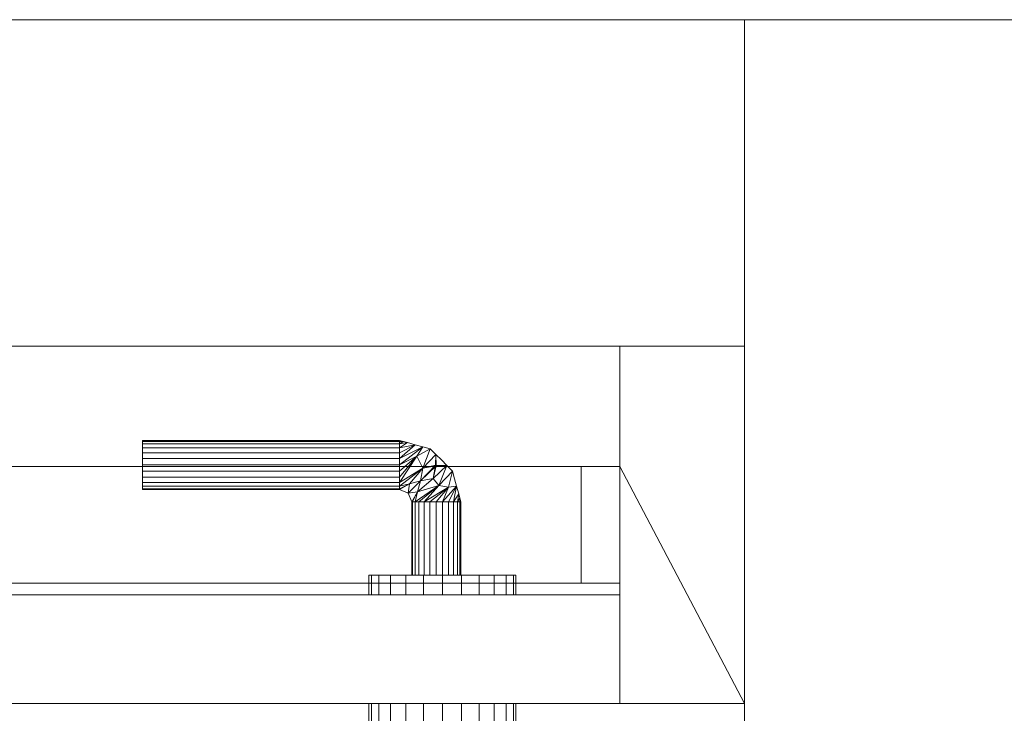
# Model space of a CAD drawing. Header units: inches. Extents: x 361 to 802, y -362 to 528.
# Tile 5 of 256: x 497 to 513, y -236 to -225. Entities that reach past the tile are written whole.
import ezdxf

# ---------------------------------------------------------------- set-up
doc = ezdxf.new("R2010")
doc.units = ezdxf.units.IN
doc.header["$MEASUREMENT"] = 0
for name, color, linetype, lineweight in [('A-DOOR', 31, 'Continuous', 13), ('A-DOOR-FRAM', 31, 'Continuous', 9), ('A-WALL', 113, 'Continuous', 13)]:
    doc.layers.add(name, color=color, linetype=linetype, lineweight=lineweight)

# ---------------------------------------------------------------- blocks, each defined once
blk = doc.blocks.new('Door-Passage-Single-Flush - 36_ x 84_-2162733-3D - Electrical Coordination')
at = {"layer": 'A-DOOR', "lineweight": 9}
mesh = blk.add_polyface(dxfattribs=at)
corners = [(-13.964, 5.565, 40), (-14.004, 5.565, 40.306), (-14.122, 5.565, 40.591), (-14.31, 5.565, 40.835), (-14.555, 5.565, 41.023), (-14.84, 5.565, 41.141), (-15.145, 5.565, 41.181), (-15.451, 5.565, 41.141), (-15.736, 5.565, 41.023), (-15.98, 5.565, 40.835), (-16.168, 5.565, 40.591), (-16.286, 5.565, 40.306), (-16.326, 5.565, 40), (-16.326, 5.25, 40), (-16.286, 5.25, 40.306), (-16.168, 5.25, 40.591), (-15.98, 5.25, 40.835), (-15.736, 5.25, 41.023), (-15.451, 5.25, 41.141), (-15.145, 5.25, 41.181), (-14.84, 5.25, 41.141), (-14.555, 5.25, 41.023), (-14.31, 5.25, 40.835), (-14.122, 5.25, 40.591), (-14.004, 5.25, 40.306), (-13.964, 5.25, 40)]
mesh.append_faces([[corners[k] for k in face] for face in [(13, 14, 11, 12), (0, 1, 24, 25)]], dxfattribs={"vtx1": -1})
mesh.append_faces([[corners[k] for k in face] for face in [(14, 15, 10, 11), (16, 17, 8, 9), (15, 16, 9, 10), (17, 18, 7, 8), (6, 7, 18, 19), (19, 20, 5, 6), (20, 21, 4, 5), (22, 23, 2, 3), (21, 22, 3, 4), (23, 24, 1, 2)]], dxfattribs={"vtx1": -1, "vtx3": -1})
mesh = blk.add_polyface(dxfattribs=at)
corners = [(-16.326, 5.565, 40), (-16.286, 5.565, 39.694), (-16.168, 5.565, 39.409), (-15.98, 5.565, 39.165), (-15.736, 5.565, 38.977), (-15.451, 5.565, 38.859), (-15.145, 5.565, 38.819), (-14.84, 5.565, 38.859), (-14.555, 5.565, 38.977), (-14.31, 5.565, 39.165), (-14.122, 5.565, 39.409), (-14.004, 5.565, 39.694), (-13.964, 5.565, 40), (-13.964, 5.25, 40), (-14.004, 5.25, 39.694), (-14.122, 5.25, 39.409), (-14.31, 5.25, 39.165), (-14.555, 5.25, 38.977), (-14.84, 5.25, 38.859), (-15.145, 5.25, 38.819), (-15.451, 5.25, 38.859), (-15.736, 5.25, 38.977), (-15.98, 5.25, 39.165), (-16.168, 5.25, 39.409), (-16.286, 5.25, 39.694), (-16.326, 5.25, 40)]
mesh.append_faces([[corners[k] for k in face] for face in [(13, 14, 11, 12), (0, 1, 24, 25)]], dxfattribs={"vtx1": -1})
mesh.append_faces([[corners[k] for k in face] for face in [(14, 15, 10, 11), (16, 17, 8, 9), (15, 16, 9, 10), (17, 18, 7, 8), (6, 7, 18, 19), (19, 20, 5, 6), (20, 21, 4, 5), (22, 23, 2, 3), (21, 22, 3, 4), (23, 24, 1, 2)]], dxfattribs={"vtx1": -1, "vtx3": -1})
at = {"layer": 'A-DOOR', "color": 33, "lineweight": 9}
mesh = blk.add_polyface(dxfattribs=at)
corners = [(18, 3.5, 11.089), (-18, 3.5, 11.089), (-18, 5.25, 11.089), (18, 5.25, 11.089)]
mesh.append_faces([[corners[k] for k in face] for face in [(1, 2, 3, 0)]], dxfattribs={"color": 33})
mesh = blk.add_polyface(dxfattribs=at)
corners = [(-18, 3.5, 11.089), (-18, 3.5, 84), (-18, 5.25, 84), (-18, 5.25, 11.089)]
mesh.append_faces([[corners[k] for k in face] for face in [(0, 1, 2, 3)]], dxfattribs={"color": 33})
mesh = blk.add_polyface(dxfattribs=at)
corners = [(-18, 3.5, 84), (18, 3.5, 84), (18, 5.25, 84), (-18, 5.25, 84)]
mesh.append_faces([[corners[k] for k in face] for face in [(3, 0, 1, 2)]], dxfattribs={"color": 33})
mesh = blk.add_polyface(dxfattribs=at)
corners = [(-18, 5.25, 84), (18, 5.25, 84), (18, 5.25, 11.089), (-18, 5.25, 11.089)]
mesh.append_faces([[corners[k] for k in face] for face in [(2, 3, 0, 1)]], dxfattribs={"color": 33})
at = {"layer": 'A-DOOR', "lineweight": 9}
mesh = blk.add_polyface(dxfattribs=at)
corners = [(-16.326, 5.25, 40), (-16.286, 5.25, 39.694), (-16.168, 5.25, 39.409), (-15.98, 5.25, 39.165), (-15.736, 5.25, 38.977), (-15.451, 5.25, 38.859), (-15.145, 5.25, 38.819), (-14.84, 5.25, 38.859), (-14.555, 5.25, 38.977), (-14.31, 5.25, 39.165), (-14.122, 5.25, 39.409), (-14.004, 5.25, 39.694), (-13.964, 5.25, 40), (-14.004, 5.25, 40.306), (-14.122, 5.25, 40.591), (-14.31, 5.25, 40.835), (-14.555, 5.25, 41.023), (-14.84, 5.25, 41.141), (-15.145, 5.25, 41.181), (-15.451, 5.25, 41.141), (-15.736, 5.25, 41.023), (-15.98, 5.25, 40.835), (-16.168, 5.25, 40.591), (-16.286, 5.25, 40.306)]
mesh.append_faces([[corners[k] for k in face] for face in [(12, 9, 10, 11), (15, 12, 13, 14)]], dxfattribs={"vtx0": -1})
mesh.append_faces([[corners[k] for k in face] for face in [(23, 12, 17, 18)]], dxfattribs={"vtx0": -1, "vtx1": -1, "vtx3": -1})
mesh.append_faces([[corners[k] for k in face] for face in [(12, 23, 0)]], dxfattribs={"vtx0": -1, "vtx2": -1})
mesh.append_faces([[corners[k] for k in face] for face in [(0, 6, 7, 12)]], dxfattribs={"vtx0": -1, "vtx2": -1, "vtx3": -1})
mesh.append_faces([[corners[k] for k in face] for face in [(4, 5, 6)]], dxfattribs={"vtx2": -1})
mesh.append_faces([[corners[k] for k in face] for face in [(7, 8, 9, 12), (2, 3, 4, 6), (0, 1, 2, 6), (15, 16, 17, 12), (18, 19, 20, 23)]], dxfattribs={"vtx2": -1, "vtx3": -1})
mesh.append_faces([[corners[k] for k in face] for face in [(20, 21, 22, 23)]], dxfattribs={"vtx3": -1})
at = {"layer": 'A-DOOR', "color": 33, "lineweight": 9}
mesh = blk.add_polyface(dxfattribs=at)
corners = [(-18, 3.5, 84), (-18, 3.5, 11.089), (18, 3.5, 11.089), (18, 3.5, 84)]
mesh.append_faces([[corners[k] for k in face] for face in [(3, 0, 1, 2)]], dxfattribs={"color": 33})
at = {"layer": 'A-DOOR', "lineweight": 9}
mesh = blk.add_polyface(dxfattribs=at)
corners = [(-16.326, 3.5, 40), (-16.286, 3.5, 40.306), (-16.168, 3.5, 40.591), (-15.98, 3.5, 40.835), (-15.736, 3.5, 41.023), (-15.451, 3.5, 41.141), (-15.145, 3.5, 41.181), (-14.84, 3.5, 41.141), (-14.555, 3.5, 41.023), (-14.31, 3.5, 40.835), (-14.122, 3.5, 40.591), (-14.004, 3.5, 40.306), (-13.964, 3.5, 40), (-14.004, 3.5, 39.694), (-14.122, 3.5, 39.409), (-14.31, 3.5, 39.165), (-14.555, 3.5, 38.977), (-14.84, 3.5, 38.859), (-15.145, 3.5, 38.819), (-15.451, 3.5, 38.859), (-15.736, 3.5, 38.977), (-15.98, 3.5, 39.165), (-16.168, 3.5, 39.409), (-16.286, 3.5, 39.694)]
mesh.append_faces([[corners[k] for k in face] for face in [(7, 12, 1, 6)]], dxfattribs={"vtx0": -1, "vtx1": -1, "vtx2": -1})
mesh.append_faces([[corners[k] for k in face] for face in [(12, 14, 15, 17)]], dxfattribs={"vtx0": -1, "vtx2": -1, "vtx3": -1})
mesh.append_faces([[corners[k] for k in face] for face in [(16, 17, 15), (21, 22, 20), (13, 14, 12), (11, 12, 9, 10)]], dxfattribs={"vtx1": -1})
mesh.append_faces([[corners[k] for k in face] for face in [(0, 1, 12)]], dxfattribs={"vtx1": -1, "vtx2": -1})
mesh.append_faces([[corners[k] for k in face] for face in [(17, 18, 0, 12)]], dxfattribs={"vtx1": -1, "vtx2": -1, "vtx3": -1})
mesh.append_faces([[corners[k] for k in face] for face in [(2, 3, 4, 1)]], dxfattribs={"vtx2": -1})
mesh.append_faces([[corners[k] for k in face] for face in [(18, 19, 20, 22), (22, 23, 0, 18), (7, 8, 9, 12), (4, 5, 6, 1)]], dxfattribs={"vtx2": -1, "vtx3": -1})
mesh = blk.add_polyface(dxfattribs=at)
corners = [(-13.964, 3.185, 40), (-13.964, 3.5, 40), (-14.004, 3.5, 40.306), (-14.122, 3.5, 40.591), (-14.31, 3.5, 40.835), (-14.555, 3.5, 41.023), (-14.84, 3.5, 41.141), (-15.145, 3.5, 41.181), (-15.451, 3.5, 41.141), (-15.736, 3.5, 41.023), (-15.98, 3.5, 40.835), (-16.168, 3.5, 40.591), (-16.286, 3.5, 40.306), (-16.326, 3.5, 40), (-16.326, 3.185, 40), (-16.286, 3.185, 40.306), (-16.168, 3.185, 40.591), (-15.98, 3.185, 40.835), (-15.736, 3.185, 41.023), (-15.451, 3.185, 41.141), (-15.145, 3.185, 41.181), (-14.84, 3.185, 41.141), (-14.555, 3.185, 41.023), (-14.31, 3.185, 40.835), (-14.122, 3.185, 40.591), (-14.004, 3.185, 40.306)]
mesh.append_faces([[corners[k] for k in face] for face in [(15, 12, 13, 14), (2, 25, 0, 1)]], dxfattribs={"vtx0": -1})
mesh.append_faces([[corners[k] for k in face] for face in [(16, 11, 12, 15), (18, 9, 10, 17), (17, 10, 11, 16), (19, 8, 9, 18), (8, 19, 20, 7), (21, 6, 7, 20), (22, 5, 6, 21), (24, 3, 4, 23), (23, 4, 5, 22), (25, 2, 3, 24)]], dxfattribs={"vtx0": -1, "vtx2": -1})
mesh = blk.add_polyface(dxfattribs=at)
corners = [(-16.326, 3.185, 40), (-16.326, 3.5, 40), (-16.286, 3.5, 39.694), (-16.168, 3.5, 39.409), (-15.98, 3.5, 39.165), (-15.736, 3.5, 38.977), (-15.451, 3.5, 38.859), (-15.145, 3.5, 38.819), (-14.84, 3.5, 38.859), (-14.555, 3.5, 38.977), (-14.31, 3.5, 39.165), (-14.122, 3.5, 39.409), (-14.004, 3.5, 39.694), (-13.964, 3.5, 40), (-13.964, 3.185, 40), (-14.004, 3.185, 39.694), (-14.122, 3.185, 39.409), (-14.31, 3.185, 39.165), (-14.555, 3.185, 38.977), (-14.84, 3.185, 38.859), (-15.145, 3.185, 38.819), (-15.451, 3.185, 38.859), (-15.736, 3.185, 38.977), (-15.98, 3.185, 39.165), (-16.168, 3.185, 39.409), (-16.286, 3.185, 39.694)]
mesh.append_faces([[corners[k] for k in face] for face in [(15, 12, 13, 14), (2, 25, 0, 1)]], dxfattribs={"vtx0": -1})
mesh.append_faces([[corners[k] for k in face] for face in [(16, 11, 12, 15), (18, 9, 10, 17), (17, 10, 11, 16), (19, 8, 9, 18), (8, 19, 20, 7), (21, 6, 7, 20), (22, 5, 6, 21), (24, 3, 4, 23), (23, 4, 5, 22), (25, 2, 3, 24)]], dxfattribs={"vtx0": -1, "vtx2": -1})
mesh = blk.add_polyface(dxfattribs=at)
corners = [(-16.326, 3.185, 40), (-16.286, 3.185, 39.694), (-16.168, 3.185, 39.409), (-15.98, 3.185, 39.165), (-15.736, 3.185, 38.977), (-15.451, 3.185, 38.859), (-15.145, 3.185, 38.819), (-14.84, 3.185, 38.859), (-14.555, 3.185, 38.977), (-14.31, 3.185, 39.165), (-14.122, 3.185, 39.409), (-14.004, 3.185, 39.694), (-13.964, 3.185, 40), (-14.004, 3.185, 40.306), (-14.122, 3.185, 40.591), (-14.31, 3.185, 40.835), (-14.555, 3.185, 41.023), (-14.84, 3.185, 41.141), (-15.145, 3.185, 41.181), (-15.451, 3.185, 41.141), (-15.736, 3.185, 41.023), (-15.98, 3.185, 40.835), (-16.168, 3.185, 40.591), (-16.286, 3.185, 40.306)]
mesh.append_faces([[corners[k] for k in face] for face in [(15, 12, 13, 14)]], dxfattribs={"vtx0": -1})
mesh.append_faces([[corners[k] for k in face] for face in [(23, 12, 17, 18)]], dxfattribs={"vtx0": -1, "vtx1": -1, "vtx3": -1})
mesh.append_faces([[corners[k] for k in face] for face in [(12, 23, 0, 7)]], dxfattribs={"vtx0": -1, "vtx2": -1, "vtx3": -1})
mesh.append_faces([[corners[k] for k in face] for face in [(8, 9, 7), (6, 7, 4, 5)]], dxfattribs={"vtx1": -1})
mesh.append_faces([[corners[k] for k in face] for face in [(9, 10, 12, 7)]], dxfattribs={"vtx1": -1, "vtx2": -1, "vtx3": -1})
mesh.append_faces([[corners[k] for k in face] for face in [(10, 11, 12)]], dxfattribs={"vtx2": -1})
mesh.append_faces([[corners[k] for k in face] for face in [(15, 16, 17, 12), (18, 19, 20, 23), (0, 1, 2, 7), (2, 3, 4, 7)]], dxfattribs={"vtx2": -1, "vtx3": -1})
mesh.append_faces([[corners[k] for k in face] for face in [(20, 21, 22, 23)]], dxfattribs={"vtx3": -1})
mesh = blk.add_polyface(dxfattribs=at)
corners = [(-15.441, 3.185, 40), (-15.427, 3.185, 40.102), (-15.388, 3.185, 40.197), (-15.325, 3.185, 40.278), (-15.244, 3.185, 40.341), (-15.149, 3.185, 40.38), (-15.047, 3.185, 40.394), (-14.945, 3.185, 40.38), (-14.85, 3.185, 40.341), (-14.768, 3.185, 40.278), (-14.706, 3.185, 40.197), (-14.667, 3.185, 40.102), (-14.653, 3.185, 40), (-14.667, 3.185, 39.898), (-14.706, 3.185, 39.803), (-14.768, 3.185, 39.722), (-14.85, 3.185, 39.659), (-14.945, 3.185, 39.62), (-15.047, 3.185, 39.606), (-15.149, 3.185, 39.62), (-15.244, 3.185, 39.659), (-15.325, 3.185, 39.722), (-15.388, 3.185, 39.803), (-15.427, 3.185, 39.898)]
mesh.append_faces([[corners[k] for k in face] for face in [(21, 18, 19, 20), (4, 2, 3), (11, 9, 10)]], dxfattribs={"vtx0": -1})
mesh.append_faces([[corners[k] for k in face] for face in [(16, 18, 21, 23), (14, 23, 9, 11), (23, 2, 4, 9)]], dxfattribs={"vtx0": -1, "vtx1": -1, "vtx2": -1, "vtx3": -1})
mesh.append_faces([[corners[k] for k in face] for face in [(9, 4, 5, 6)]], dxfattribs={"vtx0": -1, "vtx3": -1})
mesh.append_faces([[corners[k] for k in face] for face in [(21, 22, 23), (16, 17, 18), (12, 13, 14, 11), (0, 1, 2, 23), (7, 8, 9, 6)]], dxfattribs={"vtx2": -1})
mesh.append_faces([[corners[k] for k in face] for face in [(14, 15, 16, 23)]], dxfattribs={"vtx2": -1, "vtx3": -1})
mesh = blk.add_polyface(dxfattribs=at)
corners = [(-14.653, 3.185, 40), (-14.653, 2.004, 40), (-14.667, 2.004, 39.898), (-14.706, 2.004, 39.803), (-14.768, 2.004, 39.722), (-14.85, 2.004, 39.659), (-14.945, 2.004, 39.62), (-15.047, 2.004, 39.606), (-15.149, 2.004, 39.62), (-15.244, 2.004, 39.659), (-15.325, 2.004, 39.722), (-15.388, 2.004, 39.803), (-15.427, 2.004, 39.898), (-15.441, 2.004, 40), (-15.441, 3.185, 40), (-15.427, 3.185, 39.898), (-15.388, 3.185, 39.803), (-15.325, 3.185, 39.722), (-15.244, 3.185, 39.659), (-15.149, 3.185, 39.62), (-15.047, 3.185, 39.606), (-14.945, 3.185, 39.62), (-14.85, 3.185, 39.659), (-14.768, 3.185, 39.722), (-14.706, 3.185, 39.803), (-14.667, 3.185, 39.898)]
mesh.append_faces([[corners[k] for k in face] for face in [(1, 2, 25, 0)]], dxfattribs={"vtx1": -1})
mesh.append_faces([[corners[k] for k in face] for face in [(11, 12, 15, 16), (9, 10, 17, 18), (10, 11, 16, 17), (8, 9, 18, 19), (19, 20, 7, 8), (5, 6, 21, 22), (4, 5, 22, 23), (2, 3, 24, 25), (3, 4, 23, 24), (20, 21, 6, 7)]], dxfattribs={"vtx1": -1, "vtx3": -1})
mesh.append_faces([[corners[k] for k in face] for face in [(12, 13, 14, 15)]], dxfattribs={"vtx3": -1})
mesh = blk.add_polyface(dxfattribs=at)
corners = [(-15.441, 3.185, 40), (-15.441, 2.004, 40), (-15.427, 2.004, 40.102), (-15.388, 2.004, 40.197), (-15.325, 2.004, 40.278), (-15.244, 2.004, 40.341), (-15.149, 2.004, 40.38), (-15.047, 2.004, 40.394), (-14.945, 2.004, 40.38), (-14.85, 2.004, 40.341), (-14.768, 2.004, 40.278), (-14.706, 2.004, 40.197), (-14.667, 2.004, 40.102), (-14.653, 2.004, 40), (-14.653, 3.185, 40), (-14.667, 3.185, 40.102), (-14.706, 3.185, 40.197), (-14.768, 3.185, 40.278), (-14.85, 3.185, 40.341), (-14.945, 3.185, 40.38), (-15.047, 3.185, 40.394), (-15.149, 3.185, 40.38), (-15.244, 3.185, 40.341), (-15.325, 3.185, 40.278), (-15.388, 3.185, 40.197), (-15.427, 3.185, 40.102)]
mesh.append_faces([[corners[k] for k in face] for face in [(1, 2, 25, 0)]], dxfattribs={"vtx1": -1})
mesh.append_faces([[corners[k] for k in face] for face in [(11, 12, 15, 16), (9, 10, 17, 18), (10, 11, 16, 17), (8, 9, 18, 19), (19, 20, 7, 8), (5, 6, 21, 22), (4, 5, 22, 23), (2, 3, 24, 25), (3, 4, 23, 24), (20, 21, 6, 7)]], dxfattribs={"vtx1": -1, "vtx3": -1})
mesh.append_faces([[corners[k] for k in face] for face in [(12, 13, 14, 15)]], dxfattribs={"vtx3": -1})
mesh = blk.add_polyface(dxfattribs=at)
corners = [(-14.456, 1.807, 40), (-14.456, 1.794, 39.898), (-14.456, 1.754, 39.803), (-14.456, 1.692, 39.722), (-14.456, 1.61, 39.659), (-14.456, 1.515, 39.62), (-14.456, 1.413, 39.606), (-14.456, 1.311, 39.62), (-14.456, 1.217, 39.659), (-14.456, 1.135, 39.722), (-14.456, 1.072, 39.803), (-14.456, 1.033, 39.898), (-14.456, 1.02, 40), (-14.948, 1.152, 40), (-15.309, 1.512, 40), (-15.441, 2.004, 40), (-15.427, 2.004, 39.898), (-15.388, 2.004, 39.803), (-15.325, 2.004, 39.722), (-15.244, 2.004, 39.659), (-15.149, 2.004, 39.62), (-15.047, 2.004, 39.606), (-14.945, 2.004, 39.62), (-14.85, 2.004, 39.659), (-14.768, 2.004, 39.722), (-14.706, 2.004, 39.803), (-14.667, 2.004, 39.898), (-14.653, 2.004, 40), (-14.596, 1.865, 40), (-14.707, 1.087, 40), (-15.373, 1.753, 40), (-14.582, 1.053, 40), (-15.407, 1.879, 40), (-14.519, 1.036, 40), (-15.424, 1.941, 40), (-15.129, 1.332, 40), (-14.832, 1.462, 39.612), (-14.998, 1.628, 39.612), (-15.341, 1.633, 40), (-14.732, 1.269, 39.658), (-15.088, 1.745, 39.617), (-15.245, 1.769, 39.682), (-14.615, 1.714, 39.704), (-14.747, 1.846, 39.704), (-14.791, 1.669, 39.624), (-15.044, 1.426, 39.683), (-14.828, 1.119, 40), (-15.039, 1.242, 40), (-15.219, 1.422, 40)]
mesh.append_faces([[corners[k] for k in face] for face in [(17, 34, 16), (18, 32, 17), (20, 30, 19), (2, 42, 1), (11, 33, 10), (4, 39, 3), (29, 9, 31), (47, 36, 13), (32, 18, 30), (5, 39, 4), (14, 40, 48)]], dxfattribs={"vtx0": -1, "vtx1": -1})
mesh.append_faces([[corners[k] for k in face] for face in [(30, 20, 41), (43, 37, 40), (41, 40, 14), (44, 36, 45), (36, 39, 13), (40, 41, 23), (25, 43, 40), (44, 45, 37), (44, 43, 28), (45, 48, 37), (36, 47, 45), (44, 37, 43), (39, 6, 46), (44, 42, 36), (37, 48, 40), (36, 42, 2), (36, 3, 39), (42, 44, 28)]], dxfattribs={"vtx0": -1, "vtx1": -1, "vtx2": -1})
mesh.append_faces([[corners[k] for k in face] for face in [(42, 28, 0), (7, 29, 46), (46, 6, 7), (42, 0, 1), (10, 33, 31), (36, 2, 3), (17, 32, 34), (39, 5, 6), (40, 24, 25), (43, 25, 26), (43, 27, 28)]], dxfattribs={"vtx0": -1, "vtx2": -1})
mesh.append_faces([[corners[k] for k in face] for face in [(45, 47, 35, 48)]], dxfattribs={"vtx0": -1, "vtx3": -1})
mesh.append_faces([[corners[k] for k in face] for face in [(12, 33, 11)]], dxfattribs={"vtx1": -1})
mesh.append_faces([[corners[k] for k in face] for face in [(38, 30, 41, 14), (18, 19, 30), (22, 23, 41), (20, 21, 41), (21, 22, 41), (23, 24, 40), (7, 8, 29), (8, 9, 29), (46, 13, 39), (9, 10, 31), (26, 27, 43)]], dxfattribs={"vtx1": -1, "vtx2": -1})
mesh.append_faces([[corners[k] for k in face] for face in [(34, 15, 16)]], dxfattribs={"vtx2": -1})
mesh = blk.add_polyface(dxfattribs=at)
corners = [(-14.456, 1.02, 40), (-14.456, 1.033, 40.102), (-14.456, 1.072, 40.197), (-14.456, 1.135, 40.278), (-14.456, 1.217, 40.341), (-14.456, 1.311, 40.38), (-14.456, 1.413, 40.394), (-14.456, 1.515, 40.38), (-14.456, 1.61, 40.341), (-14.456, 1.692, 40.278), (-14.456, 1.754, 40.197), (-14.456, 1.794, 40.102), (-14.456, 1.807, 40), (-14.596, 1.865, 40), (-14.653, 2.004, 40), (-14.667, 2.004, 40.102), (-14.706, 2.004, 40.197), (-14.768, 2.004, 40.278), (-14.85, 2.004, 40.341), (-14.945, 2.004, 40.38), (-15.047, 2.004, 40.394), (-15.149, 2.004, 40.38), (-15.244, 2.004, 40.341), (-15.325, 2.004, 40.278), (-15.388, 2.004, 40.197), (-15.427, 2.004, 40.102), (-15.441, 2.004, 40), (-15.309, 1.512, 40), (-14.948, 1.152, 40), (-15.373, 1.753, 40), (-14.707, 1.087, 40), (-15.407, 1.879, 40), (-14.582, 1.053, 40), (-15.424, 1.941, 40), (-14.519, 1.036, 40), (-15.129, 1.332, 40), (-14.998, 1.628, 40.388), (-14.832, 1.462, 40.388), (-15.341, 1.633, 40), (-14.732, 1.269, 40.342), (-15.088, 1.745, 40.383), (-15.245, 1.769, 40.318), (-14.747, 1.846, 40.296), (-14.615, 1.714, 40.296), (-14.791, 1.669, 40.376), (-15.034, 1.417, 40.317), (-14.828, 1.119, 40), (-15.219, 1.422, 40), (-15.039, 1.242, 40)]
mesh.append_faces([[corners[k] for k in face] for face in [(16, 42, 15), (21, 41, 20), (11, 43, 10), (32, 3, 30), (8, 39, 7), (19, 41, 18), (30, 5, 46), (3, 32, 2), (25, 33, 24)]], dxfattribs={"vtx0": -1, "vtx1": -1})
mesh.append_faces([[corners[k] for k in face] for face in [(44, 42, 36), (42, 40, 36), (43, 37, 10), (40, 42, 16), (44, 36, 45), (44, 43, 13), (37, 44, 45), (39, 37, 28), (29, 41, 21), (37, 43, 44), (42, 44, 13), (37, 45, 48), (36, 47, 45), (47, 36, 40), (39, 46, 6), (37, 39, 9), (40, 41, 27), (41, 40, 18)]], dxfattribs={"vtx0": -1, "vtx1": -1, "vtx2": -1})
mesh.append_faces([[corners[k] for k in face] for face in [(43, 12, 13), (39, 28, 46), (29, 21, 22), (46, 5, 6), (42, 14, 15), (2, 32, 34), (24, 33, 31), (39, 6, 7), (30, 3, 4), (34, 1, 2), (40, 17, 18), (42, 13, 14)]], dxfattribs={"vtx0": -1, "vtx2": -1})
mesh.append_faces([[corners[k] for k in face] for face in [(41, 29, 38, 27), (45, 47, 35, 48)]], dxfattribs={"vtx0": -1, "vtx3": -1})
mesh.append_faces([[corners[k] for k in face] for face in [(16, 17, 40), (11, 12, 43), (31, 29, 23), (48, 28, 37), (22, 23, 29), (27, 47, 40), (9, 10, 37), (23, 24, 31), (8, 9, 39), (4, 5, 30), (19, 20, 41)]], dxfattribs={"vtx1": -1, "vtx2": -1})
mesh.append_faces([[corners[k] for k in face] for face in [(25, 26, 33), (34, 0, 1)]], dxfattribs={"vtx2": -1})
mesh = blk.add_polyface(dxfattribs=at)
corners = [(-14.456, 1.807, 40), (-10.322, 1.807, 40), (-10.322, 1.794, 39.898), (-10.322, 1.754, 39.803), (-10.322, 1.692, 39.722), (-10.322, 1.61, 39.659), (-10.322, 1.515, 39.62), (-10.322, 1.413, 39.606), (-10.322, 1.311, 39.62), (-10.322, 1.217, 39.659), (-10.322, 1.135, 39.722), (-10.322, 1.072, 39.803), (-10.322, 1.033, 39.898), (-10.322, 1.02, 40), (-14.456, 1.02, 40), (-14.456, 1.033, 39.898), (-14.456, 1.072, 39.803), (-14.456, 1.135, 39.722), (-14.456, 1.217, 39.659), (-14.456, 1.311, 39.62), (-14.456, 1.413, 39.606), (-14.456, 1.515, 39.62), (-14.456, 1.61, 39.659), (-14.456, 1.692, 39.722), (-14.456, 1.754, 39.803), (-14.456, 1.794, 39.898)]
mesh.append_faces([[corners[k] for k in face] for face in [(1, 2, 25, 0)]], dxfattribs={"vtx1": -1})
mesh.append_faces([[corners[k] for k in face] for face in [(11, 12, 15, 16), (9, 10, 17, 18), (10, 11, 16, 17), (8, 9, 18, 19), (19, 20, 7, 8), (5, 6, 21, 22), (4, 5, 22, 23), (3, 4, 23, 24), (2, 3, 24, 25), (20, 21, 6, 7)]], dxfattribs={"vtx1": -1, "vtx3": -1})
mesh.append_faces([[corners[k] for k in face] for face in [(12, 13, 14, 15)]], dxfattribs={"vtx3": -1})
mesh = blk.add_polyface(dxfattribs=at)
corners = [(-14.456, 1.02, 40), (-10.322, 1.02, 40), (-10.322, 1.033, 40.102), (-10.322, 1.072, 40.197), (-10.322, 1.135, 40.278), (-10.322, 1.217, 40.341), (-10.322, 1.311, 40.38), (-10.322, 1.413, 40.394), (-10.322, 1.515, 40.38), (-10.322, 1.61, 40.341), (-10.322, 1.692, 40.278), (-10.322, 1.754, 40.197), (-10.322, 1.794, 40.102), (-10.322, 1.807, 40), (-14.456, 1.807, 40), (-14.456, 1.794, 40.102), (-14.456, 1.754, 40.197), (-14.456, 1.692, 40.278), (-14.456, 1.61, 40.341), (-14.456, 1.515, 40.38), (-14.456, 1.413, 40.394), (-14.456, 1.311, 40.38), (-14.456, 1.217, 40.341), (-14.456, 1.135, 40.278), (-14.456, 1.072, 40.197), (-14.456, 1.033, 40.102)]
mesh.append_faces([[corners[k] for k in face] for face in [(23, 4, 5, 22), (22, 5, 6, 21), (24, 3, 4, 23)]], dxfattribs={"vtx0": -1, "vtx2": -1})
mesh.append_faces([[corners[k] for k in face] for face in [(1, 2, 25, 0)]], dxfattribs={"vtx1": -1})
mesh.append_faces([[corners[k] for k in face] for face in [(11, 12, 15, 16), (8, 9, 18, 19), (9, 10, 17, 18), (10, 11, 16, 17), (19, 20, 7, 8), (2, 3, 24, 25), (20, 21, 6, 7)]], dxfattribs={"vtx1": -1, "vtx3": -1})
mesh.append_faces([[corners[k] for k in face] for face in [(12, 13, 14, 15)]], dxfattribs={"vtx3": -1})
mesh = blk.add_polyface(dxfattribs=at)
corners = [(-10.322, 1.02, 40), (-10.322, 1.033, 39.898), (-10.322, 1.072, 39.803), (-10.322, 1.135, 39.722), (-10.322, 1.217, 39.659), (-10.322, 1.311, 39.62), (-10.322, 1.413, 39.606), (-10.322, 1.515, 39.62), (-10.322, 1.61, 39.659), (-10.322, 1.692, 39.722), (-10.322, 1.754, 39.803), (-10.322, 1.794, 39.898), (-10.322, 1.807, 40), (-10.322, 1.794, 40.102), (-10.322, 1.754, 40.197), (-10.322, 1.692, 40.278), (-10.322, 1.61, 40.341), (-10.322, 1.515, 40.38), (-10.322, 1.413, 40.394), (-10.322, 1.311, 40.38), (-10.322, 1.217, 40.341), (-10.322, 1.135, 40.278), (-10.322, 1.072, 40.197), (-10.322, 1.033, 40.102)]
mesh.append_faces([[corners[k] for k in face] for face in [(20, 18, 19)]], dxfattribs={"vtx0": -1})
mesh.append_faces([[corners[k] for k in face] for face in [(3, 6, 11, 23)]], dxfattribs={"vtx0": -1, "vtx1": -1, "vtx2": -1, "vtx3": -1})
mesh.append_faces([[corners[k] for k in face] for face in [(20, 16, 17, 18)]], dxfattribs={"vtx0": -1, "vtx3": -1})
mesh.append_faces([[corners[k] for k in face] for face in [(5, 6, 3, 4), (0, 1, 23)]], dxfattribs={"vtx1": -1})
mesh.append_faces([[corners[k] for k in face] for face in [(20, 21, 13, 16)]], dxfattribs={"vtx1": -1, "vtx2": -1, "vtx3": -1})
mesh.append_faces([[corners[k] for k in face] for face in [(6, 7, 10, 11)]], dxfattribs={"vtx1": -1, "vtx3": -1})
mesh.append_faces([[corners[k] for k in face] for face in [(8, 9, 10, 7)]], dxfattribs={"vtx2": -1})
mesh.append_faces([[corners[k] for k in face] for face in [(1, 2, 3, 23), (11, 12, 13, 23), (21, 22, 23, 13)]], dxfattribs={"vtx2": -1, "vtx3": -1})
mesh.append_faces([[corners[k] for k in face] for face in [(13, 14, 15, 16)]], dxfattribs={"vtx3": -1})
at = {"layer": 'A-DOOR-FRAM', "color": 9}
mesh = blk.add_polyface(dxfattribs=at)
corners = [(18, 3.312, 11.089), (18, 5.25, 11.089), (20, 5.25, 11.089), (20, -0.5, 11.089), (18, -0.5, 11.089), (18, 1.437, 11.089), (17.375, 1.437, 11.089), (17.375, 3.312, 11.089), (-20, 5.25, 11.089), (-18, 5.25, 11.089), (-18, 3.312, 11.089), (-17.375, 3.312, 11.089), (-17.375, 1.437, 11.089), (-18, 1.437, 11.089), (-18, -0.5, 11.089), (-20, -0.5, 11.089)]
mesh.append_faces([[corners[k] for k in face] for face in [(2, 0, 1)]], dxfattribs={"vtx0": -1, "color": 9})
mesh.append_faces([[corners[k] for k in face] for face in [(5, 0, 2, 3)]], dxfattribs={"vtx0": -1, "vtx1": -1, "vtx3": -1, "color": 9})
mesh.append_faces([[corners[k] for k in face] for face in [(4, 5, 3), (15, 8, 13, 14)]], dxfattribs={"vtx1": -1, "color": 9})
mesh.append_faces([[corners[k] for k in face] for face in [(6, 7, 0, 5)]], dxfattribs={"vtx2": -1, "color": 9})
mesh.append_faces([[corners[k] for k in face] for face in [(8, 9, 10, 13)]], dxfattribs={"vtx2": -1, "vtx3": -1, "color": 9})
mesh.append_faces([[corners[k] for k in face] for face in [(10, 11, 12, 13)]], dxfattribs={"vtx3": -1, "color": 9})
mesh = blk.add_polyface(dxfattribs=at)
corners = [(18, 5.25, 11.089), (18, 5.25, 84), (-18, 5.25, 84), (-18, 5.25, 11.089), (-20, 5.25, 11.089), (-20, 5.25, 88), (20, 5.25, 88), (20, 5.25, 11.089)]
mesh.append_faces([[corners[k] for k in face] for face in [(1, 2, 5, 6)]], dxfattribs={"vtx1": -1, "vtx3": -1, "color": 9})
mesh.append_faces([[corners[k] for k in face] for face in [(7, 0, 1, 6)]], dxfattribs={"vtx2": -1, "color": 9})
mesh.append_faces([[corners[k] for k in face] for face in [(2, 3, 4, 5)]], dxfattribs={"vtx3": -1, "color": 9})
mesh = blk.add_polyface(dxfattribs=at)
corners = [(-20, 5.25, 88), (-20, 5.25, 11.089), (-20, -0.5, 11.089), (-20, -0.5, 88)]
mesh.append_faces([[corners[k] for k in face] for face in [(2, 3, 0, 1)]], dxfattribs={"color": 9})
mesh = blk.add_polyface(dxfattribs=at)
corners = [(20, -0.5, 88), (20, 5.25, 88), (-20, 5.25, 88), (-20, -0.5, 88)]
mesh.append_faces([[corners[k] for k in face] for face in [(0, 1, 2, 3)]], dxfattribs={"color": 9})
mesh = blk.add_polyface(dxfattribs=at)
corners = [(18, 5.25, 84), (18, 3.312, 84), (-18, 3.312, 84), (-18, 5.25, 84)]
mesh.append_faces([[corners[k] for k in face] for face in [(3, 0, 1, 2)]], dxfattribs={"color": 9})
mesh = blk.add_polyface(dxfattribs=at)
corners = [(-18, 5.25, 11.089), (-18, 5.25, 84), (-18, 3.312, 84), (-18, 3.312, 11.089)]
mesh.append_faces([[corners[k] for k in face] for face in [(0, 1, 2, 3)]], dxfattribs={"color": 9})
mesh = blk.add_polyface(dxfattribs=at)
corners = [(17.375, 3.312, 11.089), (17.375, 3.312, 83.375), (-17.375, 3.312, 83.375), (-17.375, 3.312, 11.089), (-18, 3.312, 11.089), (-18, 3.312, 84), (18, 3.312, 84), (18, 3.312, 11.089)]
mesh.append_faces([[corners[k] for k in face] for face in [(1, 2, 5, 6)]], dxfattribs={"vtx1": -1, "vtx3": -1, "color": 9})
mesh.append_faces([[corners[k] for k in face] for face in [(7, 0, 1, 6)]], dxfattribs={"vtx2": -1, "color": 9})
mesh.append_faces([[corners[k] for k in face] for face in [(2, 3, 4, 5)]], dxfattribs={"vtx3": -1, "color": 9})
mesh = blk.add_polyface(dxfattribs=at)
corners = [(-17.375, 1.437, 83.375), (-17.375, 1.437, 11.089), (-17.375, 3.312, 11.089), (-17.375, 3.312, 83.375)]
mesh.append_faces([[corners[k] for k in face] for face in [(3, 0, 1, 2)]], dxfattribs={"color": 9})
mesh = blk.add_polyface(dxfattribs=at)
corners = [(17.375, 1.437, 83.375), (-17.375, 1.437, 83.375), (-17.375, 3.312, 83.375), (17.375, 3.312, 83.375)]
mesh.append_faces([[corners[k] for k in face] for face in [(3, 0, 1, 2)]], dxfattribs={"color": 9})
mesh = blk.add_polyface(dxfattribs=at)
corners = [(-18, -0.5, 84), (-18, -0.5, 11.089), (-18, 1.437, 11.089), (-18, 1.437, 84)]
mesh.append_faces([[corners[k] for k in face] for face in [(2, 3, 0, 1)]], dxfattribs={"color": 9})
mesh = blk.add_polyface(dxfattribs=at)
corners = [(18, -0.5, 84), (-18, -0.5, 84), (-18, 1.437, 84), (18, 1.437, 84)]
mesh.append_faces([[corners[k] for k in face] for face in [(3, 0, 1, 2)]], dxfattribs={"color": 9})
mesh = blk.add_polyface(dxfattribs=at)
corners = [(18, 1.437, 11.089), (18, 1.437, 84), (-18, 1.437, 84), (-18, 1.437, 11.089), (-17.375, 1.437, 11.089), (-17.375, 1.437, 83.375), (17.375, 1.437, 83.375), (17.375, 1.437, 11.089)]
mesh.append_faces([[corners[k] for k in face] for face in [(5, 6, 1, 2)]], dxfattribs={"vtx1": -1, "vtx3": -1, "color": 9})
mesh.append_faces([[corners[k] for k in face] for face in [(3, 4, 5, 2)]], dxfattribs={"vtx2": -1, "color": 9})
mesh.append_faces([[corners[k] for k in face] for face in [(6, 7, 0, 1)]], dxfattribs={"vtx3": -1, "color": 9})
mesh = blk.add_polyface(dxfattribs=at)
corners = [(20, -0.5, 11.089), (20, -0.5, 88), (-20, -0.5, 88), (-20, -0.5, 11.089), (-18, -0.5, 11.089), (-18, -0.5, 84), (18, -0.5, 84), (18, -0.5, 11.089)]
mesh.append_faces([[corners[k] for k in face] for face in [(5, 6, 1, 2)]], dxfattribs={"vtx1": -1, "vtx3": -1, "color": 9})
mesh.append_faces([[corners[k] for k in face] for face in [(3, 4, 5, 2)]], dxfattribs={"vtx2": -1, "color": 9})
mesh.append_faces([[corners[k] for k in face] for face in [(6, 7, 0, 1)]], dxfattribs={"vtx3": -1, "color": 9})
blk = doc.blocks.new('ST-VDC-01_ARCH_REF_v001_rvt_rvt-1-3D - Electrical Coordination')
at = {"layer": 'A-DOOR', "color": 251, "lineweight": 9, "rotation": 180}
blk.add_blockref('Door-Passage-Single-Flush - 36_ x 84_-2162733-3D - Electrical Coordination', (488.354, -230.501), dxfattribs=at)
at = {"layer": 'A-WALL', "color": 253}
mesh = blk.add_polyface(dxfattribs=at)
corners = [(463.354, -224.751, 11.089), (468.354, -224.751, 11.089), (468.354, -236.751, 11.089), (463.354, -236.751, 11.089), (508.354, -224.751, 11.089), (563.854, -224.751, 11.089), (563.854, -236.751, 11.089), (508.354, -236.751, 11.089)]
mesh.append_faces([[corners[k] for k in face] for face in [(3, 0, 1, 2), (7, 4, 5, 6)]], dxfattribs={"color": 253})
mesh = blk.add_polyface(dxfattribs=at)
corners = [(563.854, -224.751, 217.654), (463.354, -224.751, 217.654), (463.354, -236.751, 217.654), (563.854, -236.751, 217.654)]
mesh.append_faces([[corners[k] for k in face] for face in [(3, 0, 1, 2)]], dxfattribs={"color": 253})
mesh = blk.add_polyface(dxfattribs=at)
corners = [(468.354, -224.751, 88), (468.354, -224.751, 11.089), (463.354, -224.751, 11.089), (463.354, -224.751, 217.654), (563.854, -224.751, 217.654), (563.854, -224.751, 11.089), (508.354, -224.751, 11.089), (508.354, -224.751, 88)]
mesh.append_faces([[corners[k] for k in face] for face in [(0, 3, 7)]], dxfattribs={"vtx0": -1, "vtx1": -1, "color": 253})
mesh.append_faces([[corners[k] for k in face] for face in [(7, 3, 4, 5)]], dxfattribs={"vtx0": -1, "vtx3": -1, "color": 253})
mesh.append_faces([[corners[k] for k in face] for face in [(5, 6, 7)]], dxfattribs={"vtx2": -1, "color": 253})
mesh.append_faces([[corners[k] for k in face] for face in [(0, 1, 2, 3)]], dxfattribs={"vtx3": -1, "color": 253})
mesh = blk.add_polyface(dxfattribs=at)
corners = [(508.354, -236.751, 88), (468.354, -236.751, 88), (468.354, -224.751, 88), (508.354, -224.751, 88)]
mesh.append_faces([[corners[k] for k in face] for face in [(3, 0, 1, 2)]], dxfattribs={"color": 253})
mesh = blk.add_polyface(dxfattribs=at)
corners = [(508.354, -236.751, 11.089), (508.354, -236.751, 88), (508.354, -224.751, 88), (508.354, -224.751, 11.089)]
mesh.append_faces([[corners[k] for k in face] for face in [(0, 1, 2, 3)]], dxfattribs={"color": 253})

msp = doc.modelspace()

# ---------------------------------------------------------------- block references
at = {"color": 251, "lineweight": 9}
msp.add_blockref('ST-VDC-01_ARCH_REF_v001_rvt_rvt-1-3D - Electrical Coordination', (0, 0), dxfattribs=at)

doc.saveas('drawing.dxf')
